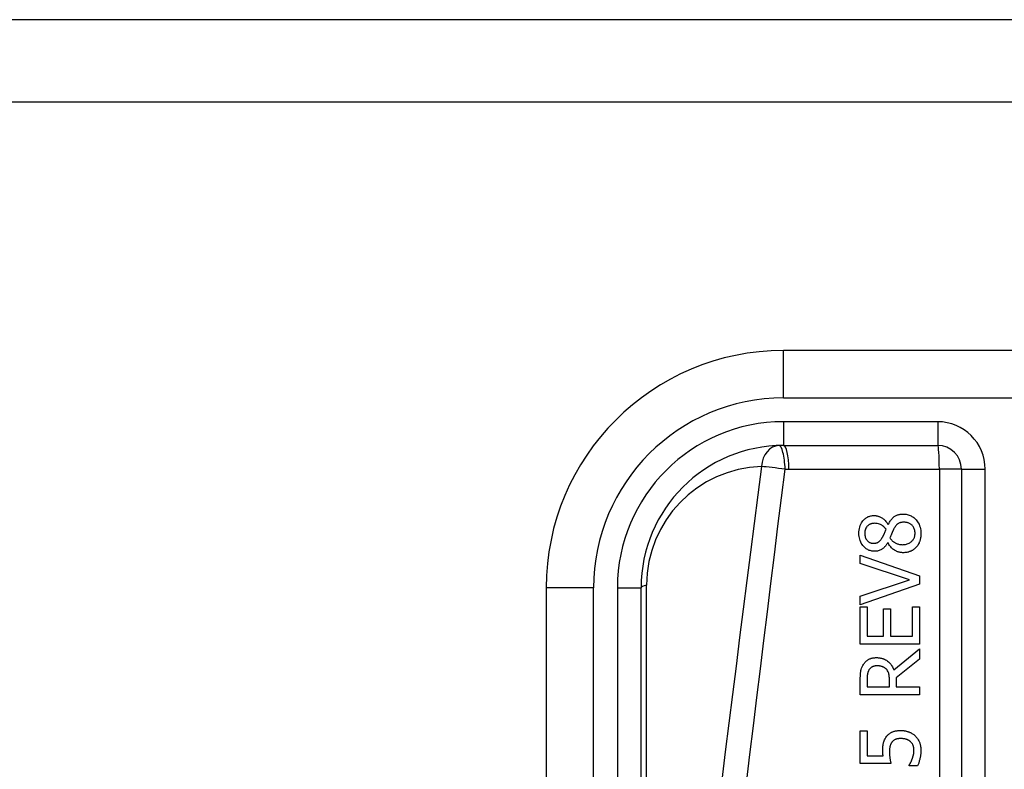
# Model space of a CAD drawing. Header units: inches. Extents: x 20 to 683, y 61 to 320.
# Tile 115 of 204: x 127.429 to 128.246, y 210.072 to 210.694. Entities that reach past the tile are written whole.
import ezdxf

# ---------------------------------------------------------------- set-up
doc = ezdxf.new("R2010")
doc.units = ezdxf.units.IN
doc.header["$MEASUREMENT"] = 0
doc.layers.add('Visible Edges(ANSI)', color=7, linetype='Continuous', lineweight=25)
doc.layers.add('Visible Tangent Edges(ANSI)', color=7, linetype='Continuous', lineweight=25)

msp = doc.modelspace()

# ---------------------------------------------------------------- linework, layer by layer
at = {"layer": 'Visible Edges(ANSI)'}
for p, q in [((164.05184, 210.69373), (92.44684, 210.69373)), ((92.44684, 210.62573), (164.05184, 210.62573)), ((128.43635, 210.41934), (128.06233, 210.41934)), ((128.06233, 210.3406), (128.1903, 210.3406)), ((128.20998, 210.32091), (128.20998, 209.66893)), ((128.14911, 210.27497), (128.14931, 210.27497)), ((128.14903, 210.25998), (128.14883, 210.25998)), ((128.12609, 210.24283), (128.12609, 210.24949)), ((128.12609, 210.24949), (128.17531, 210.23254)), ((128.16697, 210.22919), (128.12609, 210.24283)), ((128.12609, 210.21555), (128.16697, 210.22919)), ((128.17531, 210.23254), (128.17531, 210.22548)), ((127.86548, 210.22249), (127.86548, 209.57342)), ((127.94422, 209.57342), (127.94422, 210.22249)), ((128.17531, 210.22548), (128.12609, 210.20853)), ((128.12609, 210.20853), (128.12609, 210.21555)), ((128.12609, 210.20662), (128.13192, 210.20662)), ((128.12609, 210.17583), (128.12609, 210.20662)), ((128.13192, 210.20662), (128.13192, 210.18237)), ((128.1454, 210.18237), (128.1454, 210.20498)), ((128.1454, 210.20498), (128.15122, 210.20498)), ((128.15122, 210.20498), (128.15122, 210.18237)), ((128.16948, 210.18237), (128.16948, 210.20662)), ((128.16948, 210.20662), (128.17531, 210.20662)), ((128.17531, 210.20662), (128.17531, 210.17583)), ((128.13192, 210.18237), (128.1454, 210.18237)), ((128.15122, 210.18237), (128.16948, 210.18237)), ((128.17531, 210.17583), (128.12609, 210.17583)), ((128.15389, 210.15441), (128.17531, 210.17192)), ((128.17531, 210.17192), (128.17531, 210.16343)), ((128.17531, 210.16343), (128.15573, 210.14787)), ((128.12609, 210.13383), (128.12609, 210.14652)), ((128.13176, 210.14687), (128.13176, 210.14037)), ((128.15026, 210.14037), (128.15026, 210.14612)), ((128.15573, 210.14787), (128.15573, 210.14037)), ((128.13176, 210.14037), (128.15026, 210.14037)), ((128.15573, 210.14037), (128.17531, 210.14037)), ((128.17531, 210.14037), (128.17531, 210.13383)), ((128.17531, 210.13383), (128.12609, 210.13383)), ((128.12609, 210.07692), (128.12609, 210.10392)), ((128.12609, 210.10392), (128.13188, 210.10392)), ((128.13188, 210.10392), (128.13188, 210.08327)), ((128.13188, 210.08327), (128.145, 210.08327)), ((128.15146, 210.07692), (128.12609, 210.07692)), ((128.16657, 210.07489), (128.16657, 210.07537)), ((128.17355, 210.07489), (128.16657, 210.07489))]:
    msp.add_line(p, q, dxfattribs=at)
at = {"layer": 'Visible Edges(ANSI)', "flags": 128}
for points in [[(128.14931, 210.27497), (128.14964, 210.27567), (128.15, 210.27635), (128.15038, 210.27703), (128.15078, 210.27769), (128.15122, 210.27834), (128.15167, 210.27896), (128.15216, 210.27956), (128.15267, 210.28013), (128.15322, 210.28068), (128.15377, 210.28117), (128.15432, 210.2816), (128.15486, 210.28197), (128.15541, 210.2823), (128.15595, 210.28257), (128.15649, 210.28281), (128.15703, 210.28301), (128.15758, 210.28319), (128.15814, 210.28333), (128.15871, 210.28345), (128.15928, 210.28355), (128.15985, 210.28362), (128.16043, 210.28367), (128.16101, 210.2837), (128.16159, 210.2837)], [(128.16159, 210.2837), (128.16245, 210.28368), (128.16331, 210.28362), (128.16416, 210.2835), (128.165, 210.28334), (128.16583, 210.28312), (128.16664, 210.28285), (128.16745, 210.28253), (128.16822, 210.28216), (128.16897, 210.28174), (128.16969, 210.28127), (128.17038, 210.28076), (128.17104, 210.28021), (128.17168, 210.27961), (128.17232, 210.27894), (128.17297, 210.27817), (128.17362, 210.2773), (128.17424, 210.27632), (128.17482, 210.27523), (128.17533, 210.27404), (128.17574, 210.27281), (128.17605, 210.27155), (128.17626, 210.27027), (128.17638, 210.26897), (128.17642, 210.26767)], [(128.12498, 210.26767), (128.12501, 210.269), (128.12513, 210.27033), (128.12533, 210.27165), (128.12563, 210.27294), (128.12603, 210.27421), (128.12652, 210.2754), (128.12707, 210.27644), (128.12764, 210.27733), (128.1282, 210.27808), (128.12874, 210.27871), (128.12925, 210.27923), (128.12976, 210.2797), (128.1303, 210.28014), (128.13086, 210.28055), (128.13145, 210.28092), (128.13206, 210.28125), (128.1327, 210.28155), (128.13336, 210.2818), (128.13402, 210.28201), (128.13471, 210.28218), (128.1354, 210.28231), (128.1361, 210.2824), (128.1368, 210.28245), (128.1375, 210.28247)], [(128.13758, 210.27601), (128.13719, 210.276), (128.13679, 210.27598), (128.1364, 210.27593), (128.13602, 210.27587), (128.13563, 210.2758), (128.13526, 210.2757), (128.13488, 210.27558), (128.13451, 210.27544), (128.13415, 210.27528), (128.1338, 210.27511), (128.13346, 210.27491), (128.13313, 210.2747), (128.13282, 210.27447), (128.13251, 210.27422), (128.13222, 210.27395), (128.13192, 210.27366), (128.13157, 210.27325), (128.13118, 210.27272), (128.13079, 210.27205), (128.13043, 210.27123), (128.13016, 210.27036), (128.12998, 210.26946), (128.12988, 210.26855), (128.12984, 210.26763)], [(128.1375, 210.28247), (128.13795, 210.28246), (128.1384, 210.28243), (128.13885, 210.28239), (128.13929, 210.28233), (128.13973, 210.28225), (128.14017, 210.28215), (128.1406, 210.28204), (128.14103, 210.28191), (128.14146, 210.28177), (128.14188, 210.28161), (128.14233, 210.28142), (128.14282, 210.2812), (128.14335, 210.28093), (128.14391, 210.28062), (128.14449, 210.28025), (128.14509, 210.27984), (128.14569, 210.27936), (128.14628, 210.27883), (128.14685, 210.27826), (128.14737, 210.27766), (128.14786, 210.27703), (128.14831, 210.27637), (128.14872, 210.27568), (128.14911, 210.27497)], [(128.14743, 210.2711), (128.14726, 210.27133), (128.14708, 210.27155), (128.14689, 210.27178), (128.1467, 210.272), (128.14651, 210.27222), (128.14632, 210.27243), (128.14612, 210.27265), (128.14591, 210.27285), (128.1457, 210.27306), (128.14549, 210.27326), (128.14527, 210.27345), (128.14505, 210.27364), (128.14483, 210.27382), (128.1446, 210.274), (128.14436, 210.27416), (128.14413, 210.27432), (128.14388, 210.27448), (128.14351, 210.27469), (128.14292, 210.27498), (128.14213, 210.2753), (128.14112, 210.2756), (128.13996, 210.27583), (128.13877, 210.27597), (128.13758, 210.27601)], [(128.16223, 210.27693), (128.1617, 210.27692), (128.16116, 210.27689), (128.16063, 210.27683), (128.1601, 210.27675), (128.15957, 210.27664), (128.15906, 210.2765), (128.15856, 210.27633), (128.15811, 210.27613), (128.1577, 210.27591), (128.15734, 210.27568), (128.15701, 210.27544), (128.15671, 210.27519), (128.15643, 210.27492), (128.15616, 210.27464), (128.15589, 210.27435), (128.15564, 210.27403), (128.15538, 210.27371), (128.15513, 210.27336), (128.15489, 210.27301), (128.15465, 210.27265), (128.15442, 210.27228), (128.1542, 210.27191), (128.15398, 210.27153), (128.15377, 210.27114)], [(128.17152, 210.26775), (128.1715, 210.26853), (128.17142, 210.26931), (128.1713, 210.27008), (128.17111, 210.27083), (128.17087, 210.27157), (128.17056, 210.27227), (128.17022, 210.27289), (128.16985, 210.27345), (128.16947, 210.27393), (128.16908, 210.27436), (128.16869, 210.27473), (128.16828, 210.27507), (128.16785, 210.27539), (128.1674, 210.27567), (128.16694, 210.27593), (128.16645, 210.27615), (128.16594, 210.27635), (128.16543, 210.27651), (128.16491, 210.27664), (128.16438, 210.27675), (128.16384, 210.27683), (128.16331, 210.27688), (128.16277, 210.27692), (128.16223, 210.27693)], [(128.13794, 210.25284), (128.13719, 210.25286), (128.13645, 210.25292), (128.13572, 210.25302), (128.135, 210.25316), (128.13428, 210.25335), (128.13358, 210.25359), (128.13289, 210.25387), (128.13222, 210.2542), (128.13158, 210.25456), (128.13096, 210.25497), (128.13037, 210.25542), (128.1298, 210.2559), (128.12925, 210.25642), (128.12869, 210.25702), (128.1281, 210.25773), (128.12752, 210.25854), (128.12695, 210.25946), (128.12642, 210.2605), (128.12596, 210.26164), (128.12559, 210.2628), (128.12531, 210.264), (128.12512, 210.26522), (128.12501, 210.26644), (128.12498, 210.26767)], [(128.12984, 210.26763), (128.12987, 210.26687), (128.12994, 210.26611), (128.13007, 210.26536), (128.13025, 210.26463), (128.13051, 210.26391), (128.13081, 210.26325), (128.13113, 210.26267), (128.13147, 210.26219), (128.13179, 210.26178), (128.1321, 210.26144), (128.13239, 210.26116), (128.13269, 210.2609), (128.13301, 210.26066), (128.13334, 210.26045), (128.13369, 210.26025), (128.13405, 210.26007), (128.13442, 210.25992), (128.1348, 210.25979), (128.13519, 210.25968), (128.13558, 210.2596), (128.13598, 210.25954), (128.13638, 210.25949), (128.13678, 210.25947), (128.13718, 210.25946)], [(128.14436, 210.26416), (128.14444, 210.2643), (128.14452, 210.26446), (128.14462, 210.26464), (128.14472, 210.26484), (128.14484, 210.26506), (128.14496, 210.26529), (128.14508, 210.26554), (128.14521, 210.2658), (128.14535, 210.26608), (128.14548, 210.26636), (128.14563, 210.26666), (128.14577, 210.26697), (128.14592, 210.26729), (128.14607, 210.26762), (128.14621, 210.26795), (128.14636, 210.26829), (128.14651, 210.26864), (128.14665, 210.26899), (128.14679, 210.26934), (128.14693, 210.26969), (128.14706, 210.27005), (128.14719, 210.2704), (128.14731, 210.27075), (128.14743, 210.2711)], [(128.15377, 210.27114), (128.15368, 210.27099), (128.1536, 210.27083), (128.15351, 210.27066), (128.15343, 210.27049), (128.15334, 210.27032), (128.15325, 210.27013), (128.15316, 210.26994), (128.15307, 210.26973), (128.15298, 210.26951), (128.15288, 210.26928), (128.15277, 210.26903), (128.15266, 210.26877), (128.15255, 210.26849), (128.15243, 210.2682), (128.1523, 210.26788), (128.15216, 210.26754), (128.15202, 210.26718), (128.15186, 210.26679), (128.1517, 210.26639), (128.15152, 210.26595), (128.15133, 210.26549), (128.15114, 210.265), (128.15093, 210.26448), (128.1507, 210.26392)], [(128.16123, 210.2583), (128.16202, 210.25832), (128.1628, 210.25839), (128.16357, 210.25851), (128.16434, 210.25867), (128.16509, 210.2589), (128.16582, 210.25918), (128.16651, 210.25951), (128.16714, 210.25987), (128.16771, 210.26026), (128.16823, 210.26066), (128.16869, 210.26107), (128.1691, 210.26148), (128.16948, 210.26191), (128.16983, 210.26236), (128.17016, 210.26283), (128.17045, 210.26332), (128.1707, 210.26384), (128.17093, 210.26437), (128.17112, 210.26492), (128.17126, 210.26547), (128.17138, 210.26603), (128.17146, 210.2666), (128.1715, 210.26717), (128.17152, 210.26775)], [(128.17642, 210.26767), (128.17642, 210.26723), (128.17641, 210.26679), (128.17639, 210.26636), (128.17636, 210.26592), (128.17632, 210.26548), (128.17627, 210.26505), (128.17622, 210.26461), (128.17615, 210.26418), (128.17608, 210.26375), (128.17599, 210.26332), (128.1759, 210.26289), (128.17579, 210.26247), (128.17567, 210.26205), (128.17554, 210.26163), (128.17541, 210.26121), (128.17525, 210.26079), (128.17506, 210.26029), (128.17481, 210.25973), (128.1745, 210.2591), (128.17413, 210.25844), (128.17371, 210.25775), (128.17324, 210.2571), (128.17274, 210.25647), (128.1722, 210.25587)], [(128.13718, 210.25946), (128.13744, 210.25946), (128.13771, 210.25947), (128.13797, 210.25949), (128.13823, 210.25952), (128.13848, 210.25955), (128.13874, 210.25959), (128.139, 210.25964), (128.13925, 210.2597), (128.1395, 210.25977), (128.13975, 210.25985), (128.14, 210.25994), (128.14025, 210.26004), (128.14052, 210.26017), (128.14083, 210.26034), (128.14117, 210.26054), (128.14153, 210.2608), (128.14192, 210.2611), (128.14232, 210.26147), (128.14271, 210.26187), (128.14308, 210.2623), (128.14343, 210.26274), (128.14376, 210.26321), (128.14407, 210.26368), (128.14436, 210.26416)], [(128.14883, 210.25998), (128.14858, 210.25956), (128.14833, 210.25915), (128.14806, 210.25874), (128.14779, 210.25834), (128.1475, 210.25794), (128.14721, 210.25755), (128.1469, 210.25716), (128.14659, 210.25679), (128.14627, 210.25642), (128.14593, 210.25607), (128.14559, 210.25573), (128.14523, 210.25541), (128.14486, 210.25509), (128.14448, 210.2548), (128.14406, 210.2545), (128.14358, 210.2542), (128.14303, 210.2539), (128.14242, 210.25363), (128.14173, 210.25338), (128.14099, 210.25317), (128.14024, 210.25302), (128.13947, 210.25292), (128.13871, 210.25286), (128.13794, 210.25284)], [(128.16171, 210.25164), (128.16117, 210.25165), (128.16064, 210.25168), (128.16011, 210.25173), (128.15958, 210.2518), (128.15906, 210.25189), (128.15855, 210.252), (128.15803, 210.25213), (128.15752, 210.25228), (128.15702, 210.25246), (128.15652, 210.25265), (128.15601, 210.25287), (128.15547, 210.25314), (128.15491, 210.25344), (128.15433, 210.2538), (128.15374, 210.2542), (128.15313, 210.25466), (128.15253, 210.25519), (128.15192, 210.25577), (128.15135, 210.25641), (128.15081, 210.25707), (128.15031, 210.25776), (128.14985, 210.25847), (128.14942, 210.25921), (128.14903, 210.25998)], [(128.1507, 210.26392), (128.15094, 210.26357), (128.1512, 210.26322), (128.15146, 210.26288), (128.15173, 210.26255), (128.15201, 210.26224), (128.1523, 210.26193), (128.15261, 210.26163), (128.15292, 210.26134), (128.15324, 210.26106), (128.15357, 210.2608), (128.15392, 210.26054), (128.15427, 210.2603), (128.15466, 210.26005), (128.15508, 210.2598), (128.15555, 210.25956), (128.15606, 210.25932), (128.15663, 210.25909), (128.15723, 210.25888), (128.15788, 210.2587), (128.15854, 210.25855), (128.15921, 210.25844), (128.15988, 210.25836), (128.16055, 210.25832), (128.16123, 210.2583)], [(128.1722, 210.25587), (128.1719, 210.25557), (128.1716, 210.25529), (128.1713, 210.25501), (128.17098, 210.25475), (128.17066, 210.2545), (128.17033, 210.25426), (128.17, 210.25403), (128.16965, 210.2538), (128.1693, 210.25359), (128.16894, 210.25339), (128.16858, 210.2532), (128.16821, 210.25302), (128.16783, 210.25286), (128.16742, 210.25269), (128.16697, 210.25252), (128.16649, 210.25236), (128.16596, 210.2522), (128.1654, 210.25206), (128.1648, 210.25193), (128.16419, 210.25183), (128.16357, 210.25174), (128.16295, 210.25169), (128.16233, 210.25165), (128.16171, 210.25164)], [(128.12869, 210.15904), (128.12905, 210.15957), (128.12944, 210.16009), (128.12985, 210.16058), (128.13028, 210.16105), (128.13074, 210.16149), (128.13122, 210.16191), (128.13172, 210.16231), (128.13225, 210.16268), (128.13277, 210.16301), (128.13328, 210.16329), (128.13377, 210.16353), (128.13424, 210.16373), (128.1347, 210.1639), (128.13514, 210.16405), (128.13556, 210.16416), (128.13598, 210.16427), (128.13641, 210.16435), (128.13684, 210.16443), (128.13727, 210.16449), (128.13771, 210.16454), (128.13815, 210.16458), (128.13858, 210.1646), (128.13902, 210.16462), (128.13945, 210.16462)], [(128.13945, 210.16462), (128.13995, 210.16462), (128.14044, 210.1646), (128.14092, 210.16457), (128.14141, 210.16453), (128.1419, 210.16447), (128.14238, 210.1644), (128.14286, 210.16431), (128.14334, 210.16422), (128.14381, 210.1641), (128.14428, 210.16397), (128.14475, 210.16382), (128.14521, 210.16366), (128.14567, 210.16348), (128.14622, 210.16324), (128.14691, 210.16288), (128.14771, 210.16241), (128.14859, 210.16179), (128.14952, 210.16102), (128.15046, 210.16009), (128.15133, 210.15908), (128.1521, 210.15799), (128.15279, 210.15685), (128.15338, 210.15565), (128.15389, 210.15441)], [(128.12609, 210.14652), (128.1261, 210.14689), (128.1261, 210.14728), (128.1261, 210.14766), (128.12611, 210.14805), (128.12612, 210.14845), (128.12613, 210.14884), (128.12615, 210.14924), (128.12617, 210.14964), (128.12619, 210.15004), (128.12621, 210.15044), (128.12624, 210.15084), (128.12627, 210.15124), (128.12631, 210.15164), (128.12635, 210.15203), (128.12639, 210.15242), (128.12644, 210.1528), (128.12649, 210.15318), (128.12655, 210.15356), (128.12663, 210.15405), (128.12681, 210.15481), (128.1271, 210.15578), (128.12753, 210.15689), (128.12806, 210.15799), (128.12869, 210.15904)], [(128.13343, 210.15469), (128.13325, 210.15439), (128.13307, 210.15409), (128.13291, 210.15378), (128.13277, 210.15346), (128.13263, 210.15314), (128.13251, 210.15281), (128.1324, 210.15248), (128.1323, 210.15215), (128.13222, 210.1518), (128.13214, 210.15146), (128.13207, 210.15111), (128.13201, 210.15075), (128.13196, 210.15039), (128.13192, 210.15002), (128.13188, 210.14966), (128.13185, 210.14931), (128.13182, 210.14896), (128.1318, 210.14862), (128.13179, 210.14829), (128.13177, 210.14797), (128.13177, 210.14767), (128.13176, 210.14738), (128.13176, 210.14712), (128.13176, 210.14687)], [(128.13997, 210.1578), (128.1397, 210.1578), (128.13943, 210.15779), (128.13916, 210.15777), (128.13889, 210.15775), (128.13862, 210.15772), (128.13835, 210.15768), (128.13808, 210.15764), (128.13781, 210.15759), (128.13755, 210.15752), (128.13729, 210.15746), (128.13703, 210.15738), (128.13677, 210.15729), (128.13651, 210.15719), (128.13626, 210.15709), (128.13599, 210.15696), (128.1357, 210.15681), (128.13541, 210.15663), (128.1351, 210.15643), (128.13479, 210.15619), (128.13448, 210.15592), (128.13419, 210.15564), (128.13392, 210.15534), (128.13367, 210.15502), (128.13343, 210.15469)], [(128.14771, 210.15501), (128.14749, 210.15524), (128.14726, 210.15545), (128.14703, 210.15566), (128.14679, 210.15585), (128.14654, 210.15604), (128.14628, 210.15621), (128.14602, 210.15638), (128.14575, 210.15653), (128.14548, 210.15668), (128.1452, 210.15682), (128.14491, 210.15694), (128.1446, 210.15707), (128.14428, 210.15718), (128.14395, 210.15729), (128.14359, 210.15738), (128.14322, 210.15747), (128.14283, 210.15755), (128.14243, 210.15762), (128.14202, 210.15768), (128.14161, 210.15773), (128.1412, 210.15776), (128.14079, 210.15778), (128.14038, 210.1578), (128.13997, 210.1578)], [(128.15026, 210.14612), (128.15026, 210.1464), (128.15026, 210.14669), (128.15025, 210.14697), (128.15024, 210.14726), (128.15023, 210.14755), (128.15021, 210.14784), (128.15019, 210.14812), (128.15017, 210.14841), (128.15015, 210.1487), (128.15012, 210.14899), (128.15009, 210.14927), (128.15005, 210.14956), (128.15001, 210.14984), (128.14997, 210.15013), (128.14992, 210.15041), (128.14987, 210.15069), (128.14981, 210.15097), (128.14975, 210.15125), (128.14965, 210.15167), (128.14946, 210.15224), (128.14918, 210.15293), (128.14877, 210.15368), (128.14828, 210.15437), (128.14771, 210.15501)], [(128.14779, 210.09914), (128.14819, 210.09964), (128.14861, 210.10012), (128.14905, 210.10057), (128.14952, 210.101), (128.15, 210.1014), (128.15051, 210.10178), (128.15104, 210.10213), (128.15159, 210.10246), (128.15213, 210.10275), (128.15267, 210.103), (128.15319, 210.10321), (128.15371, 210.10339), (128.15421, 210.10355), (128.15471, 210.10368), (128.15519, 210.10379), (128.15568, 210.10388), (128.15617, 210.10396), (128.15667, 210.10403), (128.15717, 210.10409), (128.15767, 210.10413), (128.15818, 210.10416), (128.15868, 210.10419), (128.15918, 210.1042), (128.15967, 210.1042)], [(128.15967, 210.1042), (128.16016, 210.1042), (128.16065, 210.10418), (128.16114, 210.10415), (128.16162, 210.10411), (128.16211, 210.10406), (128.16259, 210.104), (128.16307, 210.10392), (128.16354, 210.10384), (128.16402, 210.10373), (128.16449, 210.10362), (128.16496, 210.10349), (128.16542, 210.10335), (128.16589, 210.1032), (128.16635, 210.10303), (128.16682, 210.10284), (128.16731, 210.10263), (128.16782, 210.10239), (128.16833, 210.10213), (128.16886, 210.10183), (128.16939, 210.10151), (128.16992, 210.10115), (128.17046, 210.10075), (128.17099, 210.10032), (128.17152, 210.09986)], [(128.14472, 210.08773), (128.14472, 210.08809), (128.14472, 210.08845), (128.14473, 210.08882), (128.14474, 210.08918), (128.14476, 210.08955), (128.14478, 210.08992), (128.1448, 210.0903), (128.14483, 210.09067), (128.14486, 210.09104), (128.14489, 210.09141), (128.14493, 210.09178), (128.14498, 210.09215), (128.14503, 210.09252), (128.14509, 210.09288), (128.14515, 210.09324), (128.14522, 210.0936), (128.1453, 210.09395), (128.14538, 210.09433), (128.14554, 210.09487), (128.14578, 210.09559), (128.14615, 210.09645), (128.14663, 210.09738), (128.14718, 210.09828), (128.14779, 210.09914)], [(128.15963, 210.0975), (128.15936, 210.0975), (128.15908, 210.09749), (128.1588, 210.09748), (128.15853, 210.09747), (128.15826, 210.09745), (128.15799, 210.09742), (128.15772, 210.09739), (128.15745, 210.09736), (128.15719, 210.09731), (128.15693, 210.09727), (128.15667, 210.09721), (128.15642, 210.09715), (128.15617, 210.09708), (128.15593, 210.09701), (128.15569, 210.09693), (128.15546, 210.09684), (128.15521, 210.09673), (128.1549, 210.09659), (128.15454, 210.09639), (128.15413, 210.09615), (128.1537, 210.09584), (128.15328, 210.09549), (128.1529, 210.09512), (128.15254, 210.09471)], [(128.16765, 210.09499), (128.16744, 210.09516), (128.16723, 210.09532), (128.16701, 210.09548), (128.1668, 210.09563), (128.16657, 210.09577), (128.16635, 210.09591), (128.16612, 210.09604), (128.16588, 210.09617), (128.16565, 210.09629), (128.16541, 210.0964), (128.16517, 210.09651), (128.16492, 210.09661), (128.16467, 210.09671), (128.16442, 210.0968), (128.16416, 210.09688), (128.16386, 210.09698), (128.16351, 210.09707), (128.16312, 210.09716), (128.16267, 210.09725), (128.16217, 210.09733), (128.16162, 210.0974), (128.16102, 210.09746), (128.16036, 210.09749), (128.15963, 210.0975)], [(128.17152, 210.09986), (128.17205, 210.09934), (128.17254, 210.09879), (128.17301, 210.09823), (128.17344, 210.09764), (128.17385, 210.09703), (128.17422, 210.09639), (128.17457, 210.09574), (128.17488, 210.09508), (128.17515, 210.09445), (128.17537, 210.09385), (128.17556, 210.09329), (128.17571, 210.09277), (128.17583, 210.09229), (128.17593, 210.09187), (128.17601, 210.09146), (128.17608, 210.09106), (128.17615, 210.09065), (128.1762, 210.09024), (128.17625, 210.08983), (128.17628, 210.08942), (128.17631, 210.08901), (128.17633, 210.0886), (128.17634, 210.08818), (128.17634, 210.08777)], [(128.145, 210.08327), (128.14498, 210.08342), (128.14496, 210.08358), (128.14494, 210.08374), (128.14492, 210.08389), (128.1449, 210.08405), (128.14489, 210.08421), (128.14487, 210.08437), (128.14486, 210.08452), (128.14484, 210.08468), (128.14483, 210.08484), (128.14482, 210.085), (128.14481, 210.08515), (128.1448, 210.08531), (128.14479, 210.08547), (128.14478, 210.08565), (128.14477, 210.08584), (128.14476, 210.08605), (128.14475, 210.08627), (128.14474, 210.0865), (128.14473, 210.08673), (128.14473, 210.08698), (128.14472, 210.08722), (128.14472, 210.08748), (128.14472, 210.08773)], [(128.15254, 210.09471), (128.15232, 210.09446), (128.15212, 210.0942), (128.15194, 210.09393), (128.15176, 210.09366), (128.1516, 210.09337), (128.15145, 210.09308), (128.15131, 210.09278), (128.15118, 210.09248), (128.15106, 210.09217), (128.15095, 210.09185), (128.15085, 210.09152), (128.15076, 210.09118), (128.15068, 210.09083), (128.1506, 210.09048), (128.15054, 210.09011), (128.15048, 210.08974), (128.15043, 210.08937), (128.15038, 210.08899), (128.15034, 210.0886), (128.15031, 210.08822), (128.15029, 210.08783), (128.15028, 210.08744), (128.15027, 210.08705), (128.15026, 210.08666)], [(128.17064, 210.08789), (128.17064, 210.08813), (128.17063, 210.08837), (128.17062, 210.08861), (128.1706, 210.08885), (128.17058, 210.08909), (128.17055, 210.08933), (128.17051, 210.08956), (128.17047, 210.0898), (128.17043, 210.09003), (128.17038, 210.09026), (128.17032, 210.09049), (128.17026, 210.09072), (128.1702, 210.09095), (128.17013, 210.09118), (128.17005, 210.09141), (128.16997, 210.09164), (128.16988, 210.09187), (128.16974, 210.0922), (128.16955, 210.0926), (128.16928, 210.09307), (128.16894, 210.09358), (128.16855, 210.09408), (128.16812, 210.09455), (128.16765, 210.09499)], [(128.16921, 210.08067), (128.16928, 210.08088), (128.16934, 210.08108), (128.16941, 210.08128), (128.16948, 210.08149), (128.16955, 210.0817), (128.16961, 210.0819), (128.16968, 210.08211), (128.16974, 210.08232), (128.1698, 210.08253), (128.16987, 210.08274), (128.16993, 210.08295), (128.16998, 210.08316), (128.17004, 210.08337), (128.1701, 210.08358), (128.17015, 210.08379), (128.1702, 210.08399), (128.17025, 210.0842), (128.17031, 210.08444), (128.17038, 210.08477), (128.17045, 210.0852), (128.17052, 210.08573), (128.17058, 210.08635), (128.17063, 210.08707), (128.17064, 210.08789)], [(128.17634, 210.08777), (128.17634, 210.08725), (128.17633, 210.08673), (128.17631, 210.0862), (128.17627, 210.08568), (128.17624, 210.08516), (128.17619, 210.08464), (128.17613, 210.08413), (128.17607, 210.08361), (128.17599, 210.08309), (128.17591, 210.08258), (128.17582, 210.08207), (128.17572, 210.08155), (128.17561, 210.08104), (128.1755, 210.08053), (128.17537, 210.08), (128.17523, 210.07945), (128.17507, 210.0789), (128.1749, 210.07833), (128.17472, 210.07776), (128.17452, 210.07719), (128.1743, 210.07661), (128.17407, 210.07603), (128.17382, 210.07546), (128.17355, 210.07489)], [(128.15026, 210.08666), (128.15027, 210.08621), (128.15027, 210.08577), (128.15029, 210.08533), (128.15031, 210.08489), (128.15033, 210.08446), (128.15036, 210.08402), (128.1504, 210.08358), (128.15044, 210.08314), (128.15049, 210.0827), (128.15054, 210.08226), (128.1506, 210.08181), (128.15066, 210.08136), (128.15073, 210.08091), (128.15079, 210.08047), (128.15087, 210.08004), (128.15094, 210.07961), (128.15101, 210.0792), (128.15108, 210.07881), (128.15115, 210.07843), (128.15122, 210.07808), (128.15129, 210.07775), (128.15135, 210.07744), (128.15141, 210.07717), (128.15146, 210.07692)], [(128.16657, 210.07537), (128.16665, 210.07548), (128.16673, 210.07559), (128.16682, 210.07572), (128.16691, 210.07586), (128.167, 210.076), (128.1671, 210.07616), (128.1672, 210.07633), (128.1673, 210.0765), (128.16741, 210.07669), (128.16751, 210.07689), (128.16762, 210.07709), (128.16774, 210.07731), (128.16785, 210.07754), (128.16797, 210.07777), (128.16809, 210.07802), (128.16821, 210.07827), (128.16833, 210.07854), (128.16845, 210.07881), (128.16858, 210.0791), (128.1687, 210.07939), (128.16883, 210.0797), (128.16895, 210.08001), (128.16908, 210.08034), (128.16921, 210.08067)]]:
    msp.add_lwpolyline(points, dxfattribs=at)
at = {"layer": 'Visible Edges(ANSI)'}
for centre, radius, start, end in [((128.06233, 210.22249), 0.19685, 90, 180), ((128.06233, 210.22249), 0.11811, 90, 180), ((128.1903, 210.32091), 0.01969, 0, 90)]:
    msp.add_arc(centre, radius, start, end, dxfattribs=at)
at = {"layer": 'Visible Tangent Edges(ANSI)'}
for p, q in [((128.06233, 210.37997), (128.06233, 210.41934)), ((128.06233, 210.37997), (128.43635, 210.37997)), ((128.06233, 210.36028), (128.06233, 210.3406)), ((128.1903, 210.36028), (128.06233, 210.36028)), ((128.1903, 210.36028), (128.1903, 210.3406)), ((128.06684, 210.32091), (128.19169, 210.32091)), ((128.19169, 210.32091), (128.19169, 209.66893)), ((128.20998, 210.32091), (128.19169, 210.32091)), ((128.20998, 210.32091), (128.22967, 210.32091)), ((128.22967, 209.66893), (128.22967, 210.32091)), ((127.90485, 210.22249), (127.86548, 210.22249)), ((127.90485, 209.57342), (127.90485, 210.22249)), ((127.92454, 210.22249), (127.94422, 210.22249)), ((127.92454, 210.22249), (127.92454, 209.57342)), ((127.94882, 209.67567), (127.94882, 210.22481))]:
    msp.add_line(p, q, dxfattribs=at)
at = {"layer": 'Visible Tangent Edges(ANSI)', "flags": 128}
for points in [[(128.04404, 210.32318), (128.041, 210.29953), (128.03797, 210.27587), (128.03496, 210.25222), (128.03195, 210.22856), (128.02894, 210.2049), (128.02595, 210.18124), (128.02297, 210.15758), (128.01999, 210.13393), (128.01702, 210.11026), (128.01407, 210.0866), (128.01112, 210.06294)], [(128.03164, 210.06062), (128.03451, 210.08428), (128.03739, 210.10794), (128.04028, 210.1316), (128.04318, 210.15526), (128.04609, 210.17892), (128.049, 210.20258), (128.05193, 210.22624), (128.05486, 210.24989), (128.0578, 210.27355), (128.06075, 210.29721), (128.06371, 210.32086)], [(128.06371, 210.32086), (128.06384, 210.32087), (128.06397, 210.32087), (128.0641, 210.32087), (128.06423, 210.32088), (128.06436, 210.32088), (128.06449, 210.32088), (128.06462, 210.32089), (128.06475, 210.32089), (128.06488, 210.32089), (128.06501, 210.3209), (128.06514, 210.3209), (128.06527, 210.3209), (128.0654, 210.3209), (128.06554, 210.3209), (128.06567, 210.32091), (128.0658, 210.32091), (128.06593, 210.32091), (128.06606, 210.32091), (128.06619, 210.32091), (128.06632, 210.32091), (128.06645, 210.32091), (128.06658, 210.32091), (128.06671, 210.32091), (128.06684, 210.32091)]]:
    msp.add_lwpolyline(points, dxfattribs=at)
at = {"layer": 'Visible Tangent Edges(ANSI)'}
for centre, radius, start, end in [((128.06233, 210.22249), 0.15748, 90, 180), ((128.06233, 210.22249), 0.1378, 90, 180), ((128.1903, 210.32091), 0.03937, 0, 90), ((128.04724, 210.22481), 0.09843, 91.86625, 180)]:
    msp.add_arc(centre, radius, start, end, dxfattribs=at)
for centre, major_axis, ratio, start_param, end_param in [((128.05913, 210.32086), (-0.00064, 0.01967), 0.770235, 0, 1.427427), ((128.05913, 210.32086), (-0.00064, 0.01967), 0.232745, 4.704805, 6.283185), ((128.06233, 210.32091), (0, 0.01969), 0.228742, 4.712389, 6.283185), ((128.1903, 210.32091), (0, 0.01969), 0.07065, 4.712389, 6.283185), ((128.05913, 210.32086), (0.01952, -0.00251), 0.030516, 1.33773, 2.458093), ((127.96391, 210.22249), (-0.01969, 0), 0.183721, 5.58589, 6.283185)]:
    msp.add_ellipse(centre, major_axis=major_axis, ratio=ratio, start_param=start_param, end_param=end_param, dxfattribs=at)

doc.saveas('drawing.dxf')
